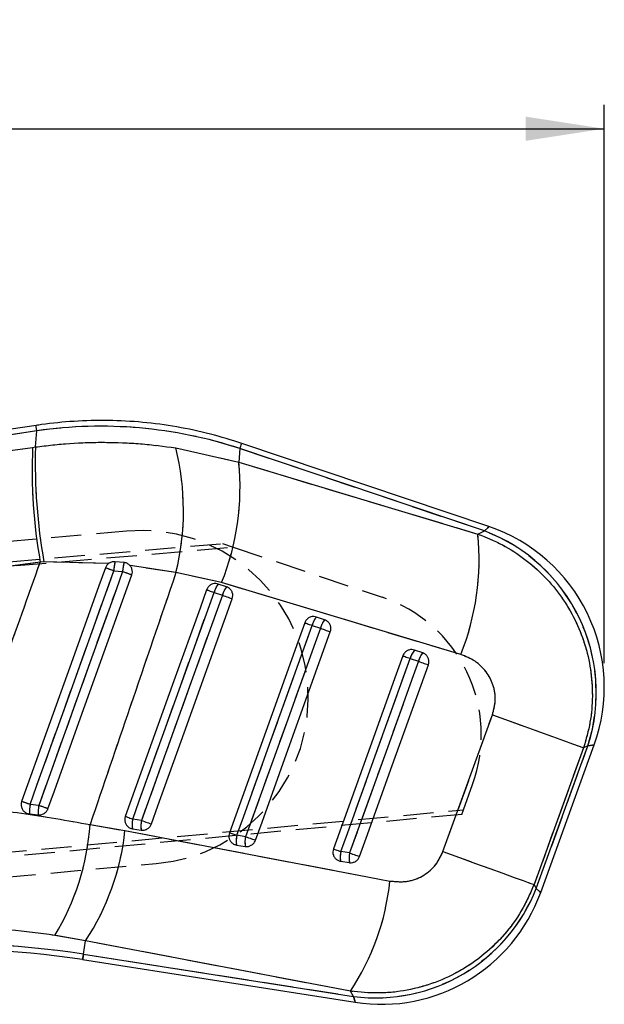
# Model space of a CAD drawing. Extents: x 29 to 402, y 25 to 290.
# Tile 21 of 24: x 215 to 239, y 172 to 213. Entities that reach past the tile are written whole.
import ezdxf

# ---------------------------------------------------------------- set-up
doc = ezdxf.new("R2010")
doc.units = 0
doc.linetypes.add('HIDDEN', pattern=[1.905, 1.27, -0.635])
doc.layers.get('0').update_dxf_attribs({"linetype": 'CONTINUOUS'})
doc.styles.add('SLDTEXTSTYLE0', font='TXT', dxfattribs={"width": 0.75})
doc.dimstyles.new('SLDDIMSTYLE1', dxfattribs={"dimtxt": 3.5, "dimasz": 3.302, "dimexe": 0, "dimexo": 0.0625, "dimgap": 0.875, "dimtad": 1, "dimdec": 0, "dimrnd": 1e-09, "dimzin": 12, "dimtxsty": 'SLDTEXTSTYLE0', "dimsah": 1, "dimcen": 0.09, "dimazin": 3, "dimtfac": 1, "dimtdec": 0, "dimtofl": 0, "dimtmove": 0, "dimatfit": 3, "dimtolj": 1, "dimtzin": 12})

# ---------------------------------------------------------------- blocks, each defined once
blk = doc.blocks.new('_D_4')
at = {"color": 179, "linetype": 'CONTINUOUS'}
for p, q in [((67.461, 188.208), (67.461, 209.503)), ((239.028, 186.078), (239.028, 209.503)), ((67.461, 208.503), (239.028, 208.503))]:
    blk.add_line(p, q, dxfattribs=at)
for points in [[(67.461, 208.503), (70.763, 207.995), (70.763, 209.011)], [(239.028, 208.503), (235.726, 209.011), (235.726, 207.995)]]:
    blk.add_solid(points, dxfattribs=at)
at = {"color": 179, "linetype": 'CONTINUOUS', "insert": (141.931, 213.015, 0.1), "char_height": 3.5, "attachment_point": 1, "style": 'SLDTEXTSTYLE0'}
blk.add_mtext('172', dxfattribs=at)

msp = doc.modelspace()

# ---------------------------------------------------------------- linework, layer by layer
at = {"color": 7, "linetype": 'CONTINUOUS'}
for p, q in [((215.2015, 196.056904), (181.449431, 190.934125)), ((215.236115, 195.828793), (181.64135, 190.729888)), ((215.175363, 195.153989), (215.236115, 195.828793)), ((181.839428, 190.57462), (215.054716, 195.137352)), ((215.054716, 195.137352), (215.175363, 195.153989)), ((221.056739, 195.116289), (223.698708, 194.513069)), ((223.750147, 195.084421), (223.698708, 194.513069)), ((233.997526, 191.632598), (223.750147, 195.084421)), ((234.190906, 191.811532), (223.823982, 195.303621)), ((223.698708, 194.513069), (233.723516, 191.500461)), ((233.723516, 191.500461), (233.997526, 191.632598)), ((215.376238, 190.327255), (212.573769, 189.933678)), ((215.531203, 190.332167), (215.376238, 190.327255)), ((218.244615, 190.264765), (215.531203, 190.332167)), ((218.891102, 190.305356), (218.511539, 190.34129)), ((221.067371, 189.883111), (219.140756, 190.177228)), ((218.460637, 189.95689), (218.826088, 189.923614)), ((222.982826, 189.461358), (221.067371, 189.883111)), ((223.189066, 189.286504), (222.842428, 189.403267)), ((233.006763, 186.447846), (222.982826, 189.461358)), ((222.664366, 189.050051), (223.011004, 188.933289)), ((227.301004, 187.901406), (226.954373, 188.01817)), ((226.776312, 187.664972), (227.12295, 187.548211)), ((231.412957, 186.516311), (231.066319, 186.633074)), ((230.888272, 186.279904), (231.234918, 186.163143)), ((232.263359, 178.178167), (234.338249, 183.915836)), ((236.177447, 176.634952), (238.343442, 182.620809)), ((236.360344, 176.460626), (238.603863, 182.660721)), ((238.343442, 182.620809), (238.15919, 182.531955)), ((238.15919, 182.531955), (236.082899, 176.794779)), ((215.312483, 180.117125), (214.949476, 180.157225)), ((214.919689, 179.760684), (215.287598, 179.718925)), ((217.462848, 179.310367), (218.929025, 179.058748)), ((219.621303, 179.487008), (219.253423, 179.544567)), ((219.242843, 179.138422), (219.610723, 179.080862)), ((223.985242, 178.804228), (223.61737, 178.861786)), ((223.606775, 178.455622), (223.974655, 178.398062)), ((228.349181, 178.121464), (227.981302, 178.17902)), ((227.970707, 177.772826), (228.338587, 177.715267)), ((236.082899, 176.794779), (236.177447, 176.634952)), ((217.276188, 174.436434), (215.98688, 174.663515)), ((217.188383, 173.875255), (217.276188, 174.436434)), ((228.385123, 172.324485), (217.276188, 174.436434)), ((217.152628, 173.646733), (228.580962, 171.858584)), ((217.188383, 173.875255), (228.516253, 172.102826)), ((228.516253, 172.102826), (228.385123, 172.324485))]:
    msp.add_line(p, q, dxfattribs=at)
at = {"color": 7, "linetype": 'HIDDEN'}
for p, q in [((215.236115, 195.828793), (181.64135, 190.729888)), ((215.175363, 195.153989), (215.236115, 195.828793)), ((181.839428, 190.57462), (215.054716, 195.137352)), ((215.054716, 195.137352), (215.175363, 195.153989)), ((221.056739, 195.116289), (223.698708, 194.513069)), ((223.750147, 195.084421), (223.698708, 194.513069)), ((233.997526, 191.632598), (223.750147, 195.084421)), ((223.698708, 194.513069), (233.723516, 191.500461)), ((218.994076, 191.621134), (178.516416, 188.003442)), ((233.723516, 191.500461), (233.997526, 191.632598)), ((178.014188, 187.27476), (223.013128, 191.099187)), ((178.300372, 187.097892), (223.458568, 190.949734)), ((223.013128, 191.099187), (223.458568, 190.949734)), ((223.458568, 190.949734), (229.718352, 188.849446)), ((215.376238, 190.327255), (212.573769, 189.933678)), ((215.531203, 190.332167), (215.376238, 190.327255)), ((218.244615, 190.264765), (215.531203, 190.332167)), ((221.067371, 189.883111), (219.140756, 190.177228)), ((218.460637, 189.95689), (218.826088, 189.923614)), ((222.982826, 189.461358), (221.067371, 189.883111)), ((233.006763, 186.447846), (222.982826, 189.461358)), ((222.664366, 189.050051), (223.011004, 188.933289)), ((226.776312, 187.664972), (227.12295, 187.548211)), ((230.888272, 186.279904), (231.234918, 186.163143)), ((232.263359, 178.178167), (234.338249, 183.915836)), ((236.177447, 176.634952), (238.343442, 182.620809)), ((238.343442, 182.620809), (238.15919, 182.531955)), ((238.15919, 182.531955), (236.082899, 176.794779)), ((233.119848, 179.933357), (233.506637, 181.000439)), ((215.312483, 180.117125), (214.949476, 180.157225)), ((233.050505, 179.742046), (179.137426, 174.686928)), ((179.389718, 174.911931), (233.119848, 179.933357)), ((233.050505, 179.742046), (233.119848, 179.933357)), ((217.462848, 179.310367), (218.929025, 179.058748)), ((219.621303, 179.487008), (219.253423, 179.544567)), ((223.985242, 178.804228), (223.61737, 178.861786)), ((228.349181, 178.121464), (227.981302, 178.17902)), ((179.763405, 174.059088), (220.240357, 177.676717)), ((236.082899, 176.794779), (236.177447, 176.634952)), ((217.276188, 174.436434), (215.98688, 174.663515)), ((217.188383, 173.875255), (217.276188, 174.436434)), ((228.385123, 172.324485), (217.276188, 174.436434)), ((217.188383, 173.875255), (228.516253, 172.102826)), ((228.516253, 172.102826), (228.385123, 172.324485))]:
    msp.add_line(p, q, dxfattribs=at)
at = {"color": 8, "linetype": 'CONTINUOUS', "flags": 128}
for points in [[(215.236115, 195.828793), (215.22099, 195.92845), (215.210165, 195.999767), (215.203668, 196.042614), (215.2015, 196.056904), (215.2015, 196.056904)], [(223.750147, 195.084421), (223.7824, 195.180185), (223.80549, 195.248717), (223.819355, 195.289889), (223.823982, 195.303621), (223.823982, 195.303621)], [(234.190906, 191.811532), (234.14247, 191.766713), (233.997526, 191.632598)], [(238.343442, 182.620809), (238.538633, 182.650724), (238.603863, 182.660721), (238.603863, 182.660721)], [(236.360344, 176.460626), (236.314538, 176.50429), (236.177447, 176.634952)], [(217.152628, 173.646733), (217.15487, 173.66105), (217.161583, 173.703973), (217.172767, 173.77542), (217.188383, 173.875255)], [(228.516253, 172.102826), (228.564757, 171.919761), (228.580962, 171.858584), (228.580962, 171.858585)]]:
    msp.add_lwpolyline(points, dxfattribs=at)
at = {"color": 7, "linetype": 'HIDDEN', "flags": 128}
for points in [[(233.997526, 191.632598), (234.14247, 191.766713), (234.190906, 191.811532), (234.190906, 191.811532)], [(214.949476, 180.157225), (215.223352, 180.921642), (216.318878, 183.979302), (218.460637, 189.95689)], [(218.826088, 189.923614), (218.552197, 189.159201), (217.456641, 186.10155), (215.312483, 180.117125)], [(219.253423, 179.544567), (219.527679, 180.30885), (220.624695, 183.365982), (222.664366, 189.050051)], [(223.011004, 188.933289), (222.736749, 188.169006), (221.639725, 185.111875), (219.621303, 179.487008)], [(222.35358, 189.161597), (222.363191, 189.158141), (222.382801, 189.1511), (222.411888, 189.140661), (222.449648, 189.127106), (222.495089, 189.110799), (222.546975, 189.092179), (222.603905, 189.071746), (222.664366, 189.050051)], [(223.011004, 188.933289), (223.073351, 188.910916), (223.135913, 188.888466), (223.197016, 188.866542), (223.254996, 188.845737), (223.308312, 188.826608), (223.355519, 188.80967), (223.39535, 188.795381), (223.426739, 188.784122)], [(223.61737, 178.861786), (223.891626, 179.626068), (224.988649, 182.683198), (226.776312, 187.664972)], [(227.12295, 187.548211), (226.848694, 186.783928), (225.751671, 183.726799), (223.985242, 178.804228)], [(226.465511, 187.776496), (226.47513, 187.773045), (226.494747, 187.766007), (226.523827, 187.755571), (226.561593, 187.74202), (226.607035, 187.725715), (226.65892, 187.707097), (226.715858, 187.686666), (226.776312, 187.664972)], [(227.12295, 187.548211), (227.185304, 187.525837), (227.247866, 187.503387), (227.308961, 187.481464), (227.366949, 187.460656), (227.420258, 187.441525), (227.467465, 187.424585), (227.507296, 187.410292), (227.538678, 187.39903)], [(230.577449, 186.391396), (230.587068, 186.387951), (230.606693, 186.380919), (230.63578, 186.370488), (230.673547, 186.35694), (230.718988, 186.340639), (230.770881, 186.322025), (230.827818, 186.301596), (230.888272, 186.279904)], [(227.981302, 178.17902), (228.255565, 178.943301), (229.352603, 182.000426), (230.888272, 186.279904)], [(231.234918, 186.163143), (230.960655, 185.398863), (229.863616, 182.341737), (228.349181, 178.121464)], [(231.234918, 186.163143), (231.297264, 186.140771), (231.359827, 186.118319), (231.420922, 186.096395), (231.47891, 186.075586), (231.532219, 186.056452), (231.579425, 186.039507), (231.619249, 186.02521), (231.650623, 186.013943)], [(234.338249, 183.915836), (235.035601, 183.663411), (235.696899, 183.424005), (236.30702, 183.203095), (236.851993, 183.005736), (237.31936, 182.836442), (237.698423, 182.699087), (237.980525, 182.596811), (238.15919, 182.531955)], [(238.603863, 182.660721), (238.538633, 182.650724), (238.343442, 182.620809)], [(218.942682, 179.656097), (218.952293, 179.652645), (218.971896, 179.645606), (219.000968, 179.635169), (219.038727, 179.621616), (219.084161, 179.605311), (219.136039, 179.586692), (219.192969, 179.566261), (219.253423, 179.544567)], [(219.621303, 179.487008), (219.683657, 179.464635), (219.74622, 179.442185), (219.807314, 179.420262), (219.86531, 179.399455), (219.918626, 179.380325), (219.96584, 179.363386), (220.005679, 179.349094), (220.037068, 179.337833)], [(218.929025, 179.058748), (228.73349, 177.193714), (230.038146, 176.945409)], [(223.306621, 178.973289), (223.316232, 178.969842), (223.335835, 178.962807), (223.364907, 178.952375), (223.402667, 178.938826), (223.4481, 178.922524), (223.499979, 178.903908), (223.556916, 178.883478), (223.61737, 178.861786)], [(223.985242, 178.804228), (224.047596, 178.781856), (224.110159, 178.759405), (224.171261, 178.737481), (224.229249, 178.716672), (224.282565, 178.697539), (224.32978, 178.680597), (224.369618, 178.666301), (224.401007, 178.655036)], [(227.670568, 178.290483), (227.680172, 178.287043), (227.699774, 178.280015), (227.728846, 178.269589), (227.766606, 178.256045), (227.812039, 178.239749), (227.863918, 178.221137), (227.920855, 178.20071), (227.981302, 178.17902)], [(228.349181, 178.121464), (228.411535, 178.099092), (228.474098, 178.076641), (228.535193, 178.054715), (228.593181, 178.033904), (228.646504, 178.014767), (228.693719, 177.99782), (228.733557, 177.983518), (228.764946, 177.972246)], [(232.263359, 178.178167), (232.960495, 177.925822), (233.621555, 177.686499), (234.231445, 177.465671), (234.776201, 177.268388), (235.243383, 177.099159), (235.622297, 176.961856), (235.904286, 176.859617), (236.082899, 176.794779)], [(236.177447, 176.634952), (236.314538, 176.50429), (236.360344, 176.460626), (236.360344, 176.460626)], [(217.188383, 173.875255), (217.172767, 173.77542), (217.161583, 173.703973), (217.15487, 173.66105), (217.152628, 173.646733)], [(228.580962, 171.858585), (228.564757, 171.919761), (228.516253, 172.102826)]]:
    msp.add_lwpolyline(points, dxfattribs=at)
at = {"color": 7, "linetype": 'CONTINUOUS', "flags": 128}
for points in [[(218.109633, 190.082136), (217.837448, 189.323053), (216.741147, 186.26567), (214.596036, 180.28327)], [(214.949476, 180.157225), (215.223352, 180.921642), (216.318878, 183.979302), (218.460637, 189.95689)], [(218.826088, 189.923614), (218.552197, 189.159201), (217.456641, 186.10155), (215.312483, 180.117125)], [(215.700674, 179.977383), (215.970459, 180.729877), (217.066618, 183.787313), (219.21629, 189.783221)], [(222.35358, 189.161597), (222.079324, 188.397311), (220.982323, 185.340175), (218.942682, 179.656097)], [(219.253423, 179.544567), (219.527679, 180.30885), (220.624695, 183.365982), (222.664366, 189.050051)], [(223.011004, 188.933289), (222.736749, 188.169006), (221.639725, 185.111875), (219.621303, 179.487008)], [(220.037068, 179.337833), (220.311324, 180.102116), (221.408332, 183.159252), (223.426739, 188.784122)], [(222.35358, 189.161597), (222.363191, 189.158141), (222.382801, 189.1511), (222.411888, 189.140661), (222.449648, 189.127106), (222.495089, 189.110799), (222.546975, 189.092179), (222.603905, 189.071746), (222.664366, 189.050051)], [(223.011004, 188.933289), (223.073351, 188.910916), (223.135913, 188.888466), (223.197016, 188.866542), (223.254996, 188.845737), (223.308312, 188.826608), (223.355519, 188.80967), (223.39535, 188.795381), (223.426739, 188.784122)], [(226.465511, 187.776496), (226.191262, 187.012211), (225.094261, 183.955075), (223.306621, 178.973289)], [(223.61737, 178.861786), (223.891626, 179.626068), (224.988649, 182.683198), (226.776312, 187.664972)], [(227.12295, 187.548211), (226.848694, 186.783928), (225.751671, 183.726799), (223.985242, 178.804228)], [(226.465511, 187.776496), (226.47513, 187.773045), (226.494747, 187.766007), (226.523827, 187.755571), (226.561593, 187.74202), (226.607035, 187.725715), (226.65892, 187.707097), (226.715858, 187.686666), (226.776312, 187.664972)], [(227.12295, 187.548211), (227.185304, 187.525837), (227.247866, 187.503387), (227.308961, 187.481464), (227.366949, 187.460656), (227.420258, 187.441525), (227.467465, 187.424585), (227.507296, 187.410292), (227.538678, 187.39903)], [(224.401007, 178.655036), (224.675263, 179.419319), (225.772279, 182.476453), (227.538678, 187.39903)], [(230.577449, 186.391396), (230.303201, 185.627112), (229.206192, 182.569976), (227.670568, 178.290483)], [(230.577449, 186.391396), (230.587068, 186.387951), (230.606693, 186.380919), (230.63578, 186.370488), (230.673547, 186.35694), (230.718988, 186.340639), (230.770881, 186.322025), (230.827818, 186.301596), (230.888272, 186.279904)], [(227.981302, 178.17902), (228.255565, 178.943301), (229.352603, 182.000426), (230.888272, 186.279904)], [(231.234918, 186.163143), (230.960655, 185.398863), (229.863616, 182.341737), (228.349181, 178.121464)], [(228.764946, 177.972246), (229.039202, 178.736529), (230.136226, 181.793661), (231.650623, 186.013943)], [(231.234918, 186.163143), (231.297264, 186.140771), (231.359827, 186.118319), (231.420922, 186.096395), (231.47891, 186.075586), (231.532219, 186.056452), (231.579425, 186.039507), (231.619249, 186.02521), (231.650623, 186.013943)], [(234.338249, 183.915836), (235.035601, 183.663411), (235.696899, 183.424005), (236.30702, 183.203095), (236.851993, 183.005736), (237.31936, 182.836442), (237.698423, 182.699087), (237.980525, 182.596811), (238.15919, 182.531955)], [(218.942682, 179.656097), (218.952293, 179.652645), (218.971896, 179.645606), (219.000968, 179.635169), (219.038727, 179.621616), (219.084161, 179.605311), (219.136039, 179.586692), (219.192969, 179.566261), (219.253423, 179.544567)], [(219.621303, 179.487008), (219.683657, 179.464635), (219.74622, 179.442185), (219.807314, 179.420262), (219.86531, 179.399455), (219.918626, 179.380325), (219.96584, 179.363386), (220.005679, 179.349094), (220.037068, 179.337833)], [(218.929025, 179.058748), (228.73349, 177.193714), (230.038146, 176.945409)], [(223.306621, 178.973289), (223.316232, 178.969842), (223.335835, 178.962807), (223.364907, 178.952375), (223.402667, 178.938826), (223.4481, 178.922524), (223.499979, 178.903908), (223.556916, 178.883478), (223.61737, 178.861786)], [(223.985242, 178.804228), (224.047596, 178.781856), (224.110159, 178.759405), (224.171261, 178.737481), (224.229249, 178.716672), (224.282565, 178.697539), (224.32978, 178.680597), (224.369618, 178.666301), (224.401007, 178.655036)], [(227.670568, 178.290483), (227.680172, 178.287043), (227.699774, 178.280015), (227.728846, 178.269589), (227.766606, 178.256045), (227.812039, 178.239749), (227.863918, 178.221137), (227.920855, 178.20071), (227.981302, 178.17902)], [(228.349181, 178.121464), (228.411535, 178.099092), (228.474098, 178.076641), (228.535193, 178.054715), (228.593181, 178.033904), (228.646504, 178.014767), (228.693719, 177.99782), (228.733557, 177.983518), (228.764946, 177.972246)], [(232.263359, 178.178167), (232.960495, 177.925822), (233.621555, 177.686499), (234.231445, 177.465671), (234.776201, 177.268388), (235.243383, 177.099159), (235.622297, 176.961856), (235.904286, 176.859617), (236.082899, 176.794779)]]:
    msp.add_lwpolyline(points, dxfattribs=at)
at = {"color": 7, "linetype": 'CONTINUOUS'}
for centre, radius, start, end in [((237.037983, 194.19099), 22.003628, 177.5349854, 190.1133061), ((239.122566, 194.497198), 23.956208, 178.4289641, 190.0123358), ((210.479501, 192.4782), 10.901261, 346.228285, 14.0045245), ((213.098228, 193.438691), 10.654786, 338.0812885, 5.7872726), ((231.92281, 185.078273), 7.105, 340.0809229, 71.4075912), ((223.114602, 190.428273), 10.662957, 338.0810351, 5.7709916), ((231.438657, 184.84479), 7.254113, 342.1466325, 69.3445482), ((192.644877, 118.162272), 76.294959, 70.22253494, 70.50240966), ((221.139543, 189.797718), 2.683631, 168.3138399, 176.5996702), ((220.885899, 189.769218), 2.065589, 164.9562419, 175.7133356), ((175.48519, 68.85161), 128.595737, 70.1190757, 70.30384069), ((223.577608, 188.811163), 0.943969, 141.1524684, 165.3408554), ((223.92406, 188.694492), 0.943766, 141.1497558, 165.3433251), ((227.689542, 187.426059), 0.943964, 141.1517082, 165.3391865), ((228.036331, 187.309233), 0.944127, 141.1548213, 165.3377579), ((231.801466, 186.040994), 0.943929, 141.1523695, 165.3388576), ((232.147901, 185.92435), 0.943695, 141.150293, 165.3424974), ((191.572876, 115.16572), 69.067802, 70.21700071, 70.52828738), ((218.222662, 179.711961), 3.303333, 172.2533725, 179.1548761), ((217.799386, 179.761832), 2.512154, 171.8694199, 180.9786372), ((177.957154, 75.73825), 110.861942, 70.09539297, 70.30862127), ((207.161753, 180.024447), 10.325815, 328.7228976, 356.0345548), ((220.273808, 179.314777), 1.045939, 167.3087037, 189.7069333), ((220.641693, 179.257217), 1.045944, 167.3087367, 189.7069071), ((208.644277, 180.12968), 10.340354, 326.5928351, 354.0553218), ((224.637755, 178.631949), 1.045949, 167.3062533, 189.7053193), ((225.005873, 178.574403), 1.046186, 167.3098324, 189.7038544), ((229.002216, 177.949156), 1.046472, 167.3111953, 189.7005964), ((229.369974, 177.891602), 1.046352, 167.3098324, 189.7019799), ((219.760556, 178.01584), 10.333184, 326.5791646, 354.0539721), ((229.439041, 179.284306), 7.240524, 262.6778744, 338.53663), ((229.679294, 178.878178), 7.105, 261.102033, 340.118947), ((211.618699, 138.278535), 36.029819, 81.1072429, 95.1072429), ((211.618699, 138.278535), 35.798517, 81.1072429, 95.1072429)]:
    msp.add_arc(centre, radius, start, end, dxfattribs=at)
at = {"color": 7, "linetype": 'HIDDEN'}
for centre, radius, start, end in [((237.037983, 194.19099), 22.003628, 177.5349854, 190.1133061), ((239.122566, 194.497198), 23.956208, 178.4289641, 190.0123358), ((210.479501, 192.4782), 10.901261, 346.228285, 14.0045245), ((213.098228, 193.438691), 10.654786, 338.0812885, 5.7872726), ((219.617215, 184.648926), 7, 275.1072429, 95.1072429), ((223.114602, 190.428273), 10.662957, 338.0810351, 5.7709916), ((231.438657, 184.84479), 7.254113, 342.1466325, 69.3445482), ((192.644877, 118.162272), 76.294959, 70.22253494, 70.50240966), ((221.139543, 189.797718), 2.683631, 168.3138399, 176.5996702), ((220.885899, 189.769218), 2.065589, 164.9562419, 175.7133356), ((175.48519, 68.85161), 128.595737, 70.1190757, 70.30384069), ((223.577608, 188.811163), 0.943969, 141.1524684, 165.3408554), ((223.92406, 188.694492), 0.943766, 141.1497558, 165.3433251), ((227.781158, 183.075766), 6.09, 340.0758346, 71.4523158), ((227.689542, 187.426059), 0.943964, 141.1517082, 165.3391865), ((228.036331, 187.309233), 0.944127, 141.1548213, 165.3377579), ((231.801466, 186.040994), 0.943929, 141.1523695, 165.3388576), ((232.147901, 185.92435), 0.943695, 141.150293, 165.3424974), ((191.572876, 115.16572), 69.067802, 70.21700071, 70.52828738), ((218.222662, 179.711961), 3.303333, 172.2533725, 179.1548761), ((217.799386, 179.761832), 2.512154, 171.8694199, 180.9786372), ((177.957154, 75.73825), 110.861942, 70.09539297, 70.30862127), ((207.161753, 180.024447), 10.325815, 328.7228976, 356.0345548), ((220.273808, 179.314777), 1.045939, 167.3087037, 189.7069333), ((220.641693, 179.257217), 1.045944, 167.3087367, 189.7069071), ((208.644277, 180.12968), 10.340354, 326.5928351, 354.0553218), ((224.637755, 178.631949), 1.045949, 167.3062533, 189.7053193), ((225.005873, 178.574403), 1.046186, 167.3098324, 189.7038544), ((229.002216, 177.949156), 1.046472, 167.3111953, 189.7005964), ((229.369974, 177.891602), 1.046352, 167.3098324, 189.7019799), ((219.760556, 178.01584), 10.333184, 326.5791646, 354.0539721), ((229.439041, 179.284306), 7.240524, 262.6778744, 338.53663), ((211.618699, 138.278535), 36.029819, 81.1072429, 95.1072429)]:
    msp.add_arc(centre, radius, start, end, dxfattribs=at)
at = {"color": 7, "linetype": 'CONTINUOUS'}
msp.add_ellipse((217.949621, 177.791014), major_axis=(18.348041, -1.651869), ratio=0.989570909, start_param=1.339310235, end_param=1.807497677, dxfattribs=at)
at = {"color": 7, "linetype": 'HIDDEN'}
msp.add_ellipse((217.949621, 177.791014), major_axis=(18.348041, -1.651869), ratio=0.989570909, start_param=1.339310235, end_param=1.807497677, dxfattribs=at)
at = {"color": 7, "linetype": 'CONTINUOUS'}
for points, knots in [([(223.823982, 195.303621), (223.389062, 195.439756), (222.494837, 195.719661), (221.105459, 196.011374), (219.674509, 196.203994), (218.232717, 196.281837), (216.814929, 196.246909), (215.805273, 196.146053), (215.278051, 196.068207), (215.2015, 196.056904)], [0, 0, 0, 0, 0.15644107, 0.321653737, 0.486811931, 0.651915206, 0.816970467, 0.973424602, 1, 1, 1, 1]), ([(215.175363, 195.153989), (215.656758, 195.211147), (216.61953, 195.325462), (218.091935, 195.363537), (219.577681, 195.308857), (220.563723, 195.180478), (221.056739, 195.116289)], [0, 0, 0, 0, 0.246130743, 0.492252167, 0.746128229, 1, 1, 1, 1]), ([(233.723516, 191.500461), (234.071995, 191.360216), (234.768944, 191.079731), (235.711302, 190.464474), (236.545349, 189.725092), (237.25034, 188.873806), (237.812686, 187.926899), (238.227531, 186.90224), (238.477606, 185.817825), (238.55403, 184.705115), (238.463442, 183.594335), (238.260608, 182.886083), (238.15919, 182.531955)], [0, 0, 0, 0, 0.101434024, 0.20286553, 0.302211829, 0.401556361, 0.500079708, 0.598601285, 0.699298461, 0.799995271, 0.899996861, 1, 1, 1, 1]), ([(211.743409, 180.092803), (212.446171, 182.070236), (213.658415, 185.481255), (214.86791, 188.893256), (215.376238, 190.327255)], [0, 0, 0, 0, 0.579718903, 1, 1, 1, 1]), ([(218.244615, 190.264765), (218.218163, 190.242057), (218.159444, 190.19165), (218.127298, 190.120974), (218.109633, 190.082136)], [0, 0, 0, 0, 0.4504740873, 1, 1, 1, 1]), ([(218.511539, 190.34129), (218.470286, 190.340923), (218.384859, 190.340164), (218.295619, 190.301038), (218.252236, 190.270185), (218.244615, 190.264765)], [0, 0, 0, 0, 0.434979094, 0.900737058, 1, 1, 1, 1]), ([(219.140756, 190.177228), (219.108475, 190.207022), (219.043923, 190.266601), (218.950453, 190.297811), (218.899185, 190.304328), (218.891102, 190.305356)], [0, 0, 0, 0, 0.457276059, 0.914428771, 1, 1, 1, 1]), ([(219.21629, 189.783221), (219.22677, 189.823904), (219.248341, 189.907641), (219.227345, 190.039041), (219.182221, 190.128208), (219.147308, 190.169482), (219.140756, 190.177228)], [0, 0, 0, 0, 0.29763833, 0.6126208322, 0.9272953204, 1, 1, 1, 1]), ([(221.067371, 189.883111), (220.423434, 187.996532), (219.220666, 184.472713), (218.020479, 180.948015), (217.462848, 179.310367)], [0, 0, 0, 0, 0.5353791, 1, 1, 1, 1]), ([(222.842428, 189.403267), (222.807438, 189.41189), (222.730242, 189.430915), (222.605395, 189.412755), (222.487282, 189.352953), (222.399382, 189.264249), (222.367482, 189.192754), (222.35358, 189.161597)], [0, 0, 0, 0, 0.180173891, 0.397500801, 0.61480951, 0.832135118, 1, 1, 1, 1]), ([(223.426739, 188.784122), (223.426953, 188.784724), (223.441903, 188.826727), (223.457612, 188.915794), (223.436406, 189.047966), (223.373026, 189.164541), (223.285168, 189.246346), (223.217103, 189.274788), (223.189066, 189.286504)], [0, 0, 0, 0, 0.003081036, 0.215174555, 0.427266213, 0.639359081, 0.851446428, 1, 1, 1, 1]), ([(226.954373, 188.01817), (226.919378, 188.026794), (226.84218, 188.045819), (226.71733, 188.027651), (226.599213, 187.967856), (226.511323, 187.879142), (226.479416, 187.807652), (226.465511, 187.776496)], [0, 0, 0, 0, 0.180194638, 0.397505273, 0.61482118, 0.832135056, 1, 1, 1, 1]), ([(227.538678, 187.399029), (227.549573, 187.442019), (227.571365, 187.527999), (227.548476, 187.661234), (227.486286, 187.777865), (227.398206, 187.860633), (227.329603, 187.88941), (227.301004, 187.901406)], [0, 0, 0, 0, 0.212095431, 0.424190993, 0.63628616, 0.848377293, 1, 1, 1, 1]), ([(231.066319, 186.633074), (231.031321, 186.641699), (230.954118, 186.660724), (230.829263, 186.642553), (230.711144, 186.582754), (230.623253, 186.494042), (230.591352, 186.422551), (230.577449, 186.391396)], [0, 0, 0, 0, 0.180203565, 0.397522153, 0.614835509, 0.832147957, 1, 1, 1, 1]), ([(231.650623, 186.013943), (231.661138, 186.05461), (231.682743, 186.138169), (231.662607, 186.269471), (231.602445, 186.387206), (231.514192, 186.473244), (231.443599, 186.503275), (231.412957, 186.516311)], [0, 0, 0, 0, 0.201078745, 0.413164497, 0.625250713, 0.837336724, 1, 1, 1, 1]), ([(234.338249, 183.915836), (234.39198, 184.123196), (234.499492, 184.538106), (234.391471, 185.180145), (234.091833, 185.744726), (233.620082, 186.203536), (233.214134, 186.365241), (233.006763, 186.447846)], [0, 0, 0, 0, 0.197326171, 0.394833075, 0.589882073, 0.790498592, 1, 1, 1, 1]), ([(211.743409, 180.092803), (212.695907, 180.005339), (214.622534, 179.828425), (216.509016, 179.484341), (217.462848, 179.310367)], [0, 0, 0, 0, 0.494385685, 1, 1, 1, 1]), ([(214.596036, 180.28327), (214.586284, 180.246636), (214.565117, 180.167114), (214.581511, 180.038956), (214.639413, 179.917889), (214.734723, 179.823592), (214.834771, 179.774566), (214.898865, 179.764088), (214.919689, 179.760684)], [0, 0, 0, 0, 0.160468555, 0.348325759, 0.536017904, 0.723282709, 0.910096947, 1, 1, 1, 1]), ([(215.287598, 179.718925), (215.330118, 179.718159), (215.416705, 179.716598), (215.539685, 179.768364), (215.640536, 179.855839), (215.685281, 179.934737), (215.700448, 179.976758), (215.700674, 179.977383)], [0, 0, 0, 0, 0.242009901, 0.492830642, 0.744211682, 0.996197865, 1, 1, 1, 1]), ([(218.942682, 179.656097), (218.932018, 179.61453), (218.910337, 179.530022), (218.931558, 179.398139), (218.992348, 179.280184), (219.08921, 179.189977), (219.179818, 179.149953), (219.232589, 179.140299), (219.242843, 179.138422)], [0, 0, 0, 0, 0.185824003, 0.377792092, 0.569761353, 0.761728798, 0.953697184, 1, 1, 1, 1]), ([(219.610723, 179.080862), (219.642645, 179.078275), (219.717869, 179.072176), (219.835275, 179.106015), (219.944719, 179.181355), (220.008539, 179.266811), (220.030999, 179.322725), (220.037068, 179.337833)], [0, 0, 0, 0, 0.179465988, 0.422921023, 0.666396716, 0.909861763, 1, 1, 1, 1]), ([(223.306621, 178.973289), (223.295957, 178.931724), (223.274276, 178.847219), (223.295497, 178.715338), (223.356287, 178.597386), (223.453142, 178.507174), (223.54375, 178.467152), (223.59652, 178.457498), (223.606775, 178.455622)], [0, 0, 0, 0, 0.185817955, 0.377788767, 0.569761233, 0.7617248, 0.953696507, 1, 1, 1, 1]), ([(223.974655, 178.398062), (224.006529, 178.395475), (224.081707, 178.389374), (224.199081, 178.423149), (224.308552, 178.498455), (224.372433, 178.583926), (224.394918, 178.639883), (224.401007, 178.655036)], [0, 0, 0, 0, 0.179198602, 0.422667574, 0.666132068, 0.909590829, 1, 1, 1, 1]), ([(227.670568, 178.290483), (227.659914, 178.248991), (227.638235, 178.164562), (227.659368, 178.032743), (227.720089, 177.914755), (227.816899, 177.824497), (227.907548, 177.784393), (227.960385, 177.774717), (227.970707, 177.772826)], [0, 0, 0, 0, 0.185508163, 0.377478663, 0.569449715, 0.761418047, 0.953389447, 1, 1, 1, 1]), ([(230.038146, 176.945409), (230.270561, 176.923373), (230.73589, 176.879254), (231.399544, 177.114182), (231.958546, 177.548969), (232.160107, 177.965033), (232.263359, 178.178167)], [0, 0, 0, 0, 0.2534143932, 0.5073717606, 0.747644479, 1, 1, 1, 1]), ([(228.338587, 177.715267), (228.343694, 177.714536), (228.391582, 177.707682), (228.485451, 177.713271), (228.607469, 177.764751), (228.70889, 177.853013), (228.746351, 177.932695), (228.764946, 177.972246)], [0, 0, 0, 0, 0.029081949, 0.272688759, 0.516296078, 0.759903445, 1, 1, 1, 1]), ([(236.082899, 176.794779), (235.917515, 176.420836), (235.586748, 175.672957), (234.866404, 174.693742), (234.014599, 173.859256), (233.037583, 173.176236), (231.942856, 172.661284), (230.771836, 172.338353), (229.57078, 172.207295), (228.780346, 172.285421), (228.385123, 172.324485)], [0, 0, 0, 0, 0.127782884, 0.255563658, 0.377300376, 0.499038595, 0.625861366, 0.752686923, 0.876341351, 1, 1, 1, 1]), ([(215.98688, 174.663515), (215.36131, 174.749203), (214.090473, 174.923276), (212.792876, 174.94393), (212.134021, 174.954416)], [0, 0, 0, 0, 0.492250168, 1, 1, 1, 1])]:
    msp.add_open_spline(points, degree=3, knots=knots, dxfattribs=at)
at = {"color": 7, "linetype": 'HIDDEN'}
for points, knots in [([(215.175363, 195.153989), (215.656758, 195.211147), (216.61953, 195.325462), (218.091935, 195.363537), (219.577681, 195.308857), (220.563723, 195.180478), (221.056739, 195.116289)], [0, 0, 0, 0, 0.246130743, 0.492252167, 0.746128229, 1, 1, 1, 1]), ([(233.723516, 191.500461), (234.071995, 191.360216), (234.768944, 191.079731), (235.711302, 190.464474), (236.545349, 189.725092), (237.25034, 188.873806), (237.812686, 187.926899), (238.227531, 186.90224), (238.477606, 185.817825), (238.55403, 184.705115), (238.463442, 183.594335), (238.260608, 182.886083), (238.15919, 182.531955)], [0, 0, 0, 0, 0.101434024, 0.20286553, 0.302211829, 0.401556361, 0.500079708, 0.598601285, 0.699298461, 0.799995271, 0.899996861, 1, 1, 1, 1]), ([(211.743409, 180.092803), (212.446171, 182.070236), (213.658415, 185.481255), (214.86791, 188.893256), (215.376238, 190.327255)], [0, 0, 0, 0, 0.579718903, 1, 1, 1, 1]), ([(221.067371, 189.883111), (220.423434, 187.996532), (219.220666, 184.472713), (218.020479, 180.948015), (217.462848, 179.310367)], [0, 0, 0, 0, 0.5353791, 1, 1, 1, 1]), ([(234.338249, 183.915836), (234.39198, 184.123196), (234.499492, 184.538106), (234.391471, 185.180145), (234.091833, 185.744726), (233.620082, 186.203536), (233.214134, 186.365241), (233.006763, 186.447846)], [0, 0, 0, 0, 0.197326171, 0.394833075, 0.589882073, 0.790498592, 1, 1, 1, 1]), ([(211.743409, 180.092803), (212.695907, 180.005339), (214.622534, 179.828425), (216.509016, 179.484341), (217.462848, 179.310367)], [0, 0, 0, 0, 0.494385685, 1, 1, 1, 1]), ([(230.038146, 176.945409), (230.270561, 176.923373), (230.73589, 176.879254), (231.399544, 177.114182), (231.958546, 177.548969), (232.160107, 177.965033), (232.263359, 178.178167)], [0, 0, 0, 0, 0.2534143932, 0.5073717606, 0.747644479, 1, 1, 1, 1]), ([(236.082899, 176.794779), (235.917515, 176.420836), (235.586748, 175.672957), (234.866404, 174.693742), (234.014599, 173.859256), (233.037583, 173.176236), (231.942856, 172.661284), (230.771836, 172.338353), (229.57078, 172.207295), (228.780346, 172.285421), (228.385123, 172.324485)], [0, 0, 0, 0, 0.127782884, 0.255563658, 0.377300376, 0.499038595, 0.625861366, 0.752686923, 0.876341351, 1, 1, 1, 1]), ([(215.98688, 174.663515), (215.36131, 174.749203), (214.090473, 174.923276), (212.792876, 174.94393), (212.134021, 174.954416)], [0, 0, 0, 0, 0.492250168, 1, 1, 1, 1])]:
    msp.add_open_spline(points, degree=3, knots=knots, dxfattribs=at)

# ---------------------------------------------------------------- dimensions: what is measured, and where the dimension line sits
at = {"color": 179, "linetype": 'CONTINUOUS'}
dim = msp.add_linear_dim(base=(239.02781, 208.503344), p1=(67.461023, 187.207509), p2=(239.02781, 185.078273), dimstyle='SLDDIMSTYLE1', dxfattribs=at)
dim.commit()
dim.dimension.update_dxf_attribs({"geometry": '_D_4', "text_midpoint": (147.231944, 208.503344), "dimtype": 160})

doc.saveas('drawing.dxf')
